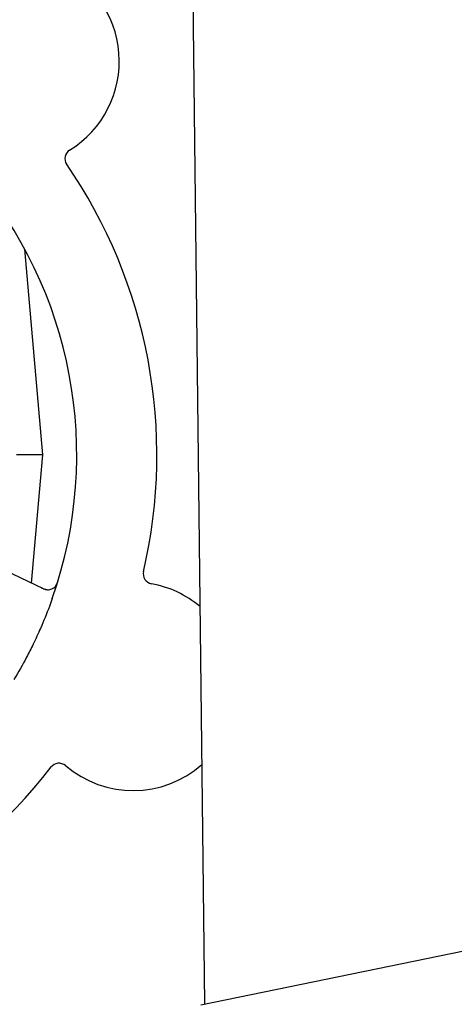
# Model space of a CAD drawing. Header units: inches. Extents: x 18 to 846, y -44 to 561.
# Tile 57 of 256: x 96.69 to 98.04, y 147.06 to 150.13. Entities that reach past the tile are written whole.
import ezdxf

# ---------------------------------------------------------------- set-up
doc = ezdxf.new("R2010")
doc.units = ezdxf.units.IN
doc.header["$LTSCALE"] = 24
doc.header["$MEASUREMENT"] = 0
doc.layers.add('Dimension (ANSI)', color=7, linetype='Continuous', lineweight=25)
doc.layers.add('Visible (ANSI)', color=7, linetype='Continuous', lineweight=30)
doc.styles.add('Note Text (ANSI)', font='tahoma.ttf')
doc.dimstyles.new('SB Fraction-16 (ANSI)', dxfattribs={"dimscale": 24, "dimtxt": 0.125, "dimasz": 0.098425, "dimexe": 0.125, "dimexo": 0.0625, "dimgap": 0.031496, "dimtad": 0, "dimtih": 1, "dimtoh": 1, "dimdec": 4, "dimrnd": 1e-08, "dimzin": 0, "dimdsep": 46, "dimlunit": 5, "dimtxsty": 'Note Text (ANSI)', "dimcen": 0.09, "dimdle": 0.393701, "dimclrd": 256, "dimclre": 256, "dimclrt": 256, "dimadec": 0, "dimazin": 3, "dimtfac": 0.96, "dimtofl": 0, "dimtmove": 0, "dimatfit": 3, "dimfxl": 1, "dimfrac": 2, "dimtolj": 1, "dimtzin": 12, "dimlwd": -1, "dimlwe": -1, "dimarcsym": 0})

# ---------------------------------------------------------------- blocks, each defined once
blk = doc.blocks.new('*D15')
at = {"layer": 'Defpoints', "color": 0, "transparency": 16777216}
for p in [(121.8191, 380.5815), (46.5863, 92.8698), (88.6941, 92.8698)]:
    blk.add_point(p, dxfattribs=at)
at = {"layer": 'Dimension (ANSI)', "transparency": 16777216}
for p, q in [((120.3191, 380.5815), (43.5863, 380.5815)), ((46.5863, 378.2193), (46.5863, 242.3754)), ((46.5863, 95.232), (46.5863, 237.0759)), ((87.1941, 92.8698), (43.5863, 92.8698))]:
    blk.add_line(p, q, dxfattribs=at)
for points in [[(46.1926, 378.2193), (46.98, 378.2193), (46.5863, 380.5815)], [(46.1926, 95.232), (46.98, 95.232), (46.5863, 92.8698)]]:
    blk.add_solid(points, dxfattribs=at)
at = {"layer": 'Dimension (ANSI)', "transparency": 16777216, "insert": (37.4463, 241.6195), "char_height": 3, "attachment_point": 1, "style": 'Note Text (ANSI)'}
blk.add_mtext('\\A1;287 11/16', dxfattribs=at)

msp = doc.modelspace()

# ---------------------------------------------------------------- linework, layer by layer
at = {"layer": 'Visible (ANSI)'}
for p, q in [((97.26407, 147.05779), (97.22658, 150.29774)), ((96.75861, 148.76991), (96.70244, 149.41189)), ((96.75861, 148.76991), (96.67714, 148.76991)), ((96.72366, 148.37038), (96.75861, 148.76991)), ((96.76151, 148.35248), (96.40625, 148.52053)), ((97.25228, 147.05537), (102.44887, 148.12028))]:
    msp.add_line(p, q, dxfattribs=at)
for centre, radius, start, end in [((96.67254, 149.99769), 0.325, 301.56477, 67.40224), ((96.85902, 149.69415), 0.03125, 121.56477, 214.51231), ((95.51486, 148.76991), 1.6, 346.81714, 34.5497), ((95.51486, 148.76991), 1.35, 340.62287, 40.74397), ((97.10337, 148.39892), 0.03125, 166.85452, 259.80207), ((96.77488, 148.38072), 0.03125, 244.68342, 342.83549), ((97.04029, 148.0483), 0.325, 49.87672, 79.80207), ((95.51486, 148.76991), 1.6, 274.81714, 322.5497), ((96.80923, 147.77715), 0.03125, 49.56477, 142.51231), ((97.04029, 148.0483), 0.325, 229.56477, 311.44927)]:
    msp.add_arc(centre, radius, start, end, dxfattribs=at)
for points, knots in [([(96.75418, 148.35594), (96.75503, 148.35554), (96.75589, 148.35513), (96.75924, 148.35359), (96.76175, 148.35252), (96.76604, 148.35101), (96.76792, 148.35049), (96.77105, 148.34984), (96.77248, 148.34965), (96.77476, 148.34951), (96.77561, 148.3495), (96.77651, 148.34952), (96.7767, 148.34953), (96.77687, 148.34954)], [0, 0, 0, 0, 0.007248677, 0.007248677, 0.028564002, 0.028564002, 0.047482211, 0.047482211, 0.06536174, 0.06536174, 0.076705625, 0.076705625, 0.079955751, 0.079955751, 0.079955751, 0.079955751]), ([(96.79775, 148.35944), (96.79794, 148.35965), (96.79818, 148.35992), (96.79895, 148.36084), (96.79951, 148.36159), (96.80068, 148.36333), (96.80134, 148.36441), (96.80235, 148.36636), (96.80266, 148.36699), (96.80339, 148.36859), (96.80382, 148.36961), (96.80468, 148.37178), (96.80511, 148.37297), (96.80573, 148.37483), (96.80596, 148.37553), (96.80639, 148.37692), (96.8066, 148.37759), (96.80681, 148.37828)], [0.051298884, 0.051298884, 0.051298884, 0.051298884, 0.057269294, 0.057269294, 0.069785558, 0.069785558, 0.083632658, 0.083632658, 0.089458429, 0.089458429, 0.097820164, 0.097820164, 0.107290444, 0.107290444, 0.113094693, 0.113094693, 0.118968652, 0.118968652, 0.118968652, 0.118968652]), ([(96.78839, 148.322), (96.7855, 148.31379), (96.78253, 148.3056), (96.77086, 148.27435), (96.76169, 148.25171), (96.74465, 148.21273), (96.73709, 148.19635), (96.72249, 148.16629), (96.71555, 148.15259), (96.69597, 148.11555), (96.68285, 148.0924), (96.66892, 148.06944)], [-0.73117437, -0.73117437, -0.73117437, -0.73117437, -0.66329539, -0.66329539, -0.47009836, -0.47009836, -0.32966499, -0.32966499, -0.20932583, -0.20932583, 0, 0, 0, 0])]:
    msp.add_open_spline(points, degree=3, knots=knots, dxfattribs=at)

# ---------------------------------------------------------------- dimensions: what is measured, and where the dimension line sits
at = {"layer": 'Dimension (ANSI)'}
dim = msp.add_linear_dim(base=(46.58635, 92.8698), p1=(121.81912, 380.5815), p2=(88.69412, 92.8698), angle=270, dimstyle='SB Fraction-16 (ANSI)', override={"dimgap": 0.031496, "dimdec": 4, "dimtol": 0, "dimlim": 0, "dimtp": 0, "dimtm": 0, "dimtdec": 2, "dimatfit": 1}, dxfattribs=at)
dim.commit()
dim.dimension.update_dxf_attribs({"geometry": '*D15', "text_midpoint": (46.58635, 239.72565), "dimtype": 160})

doc.saveas('drawing.dxf')
